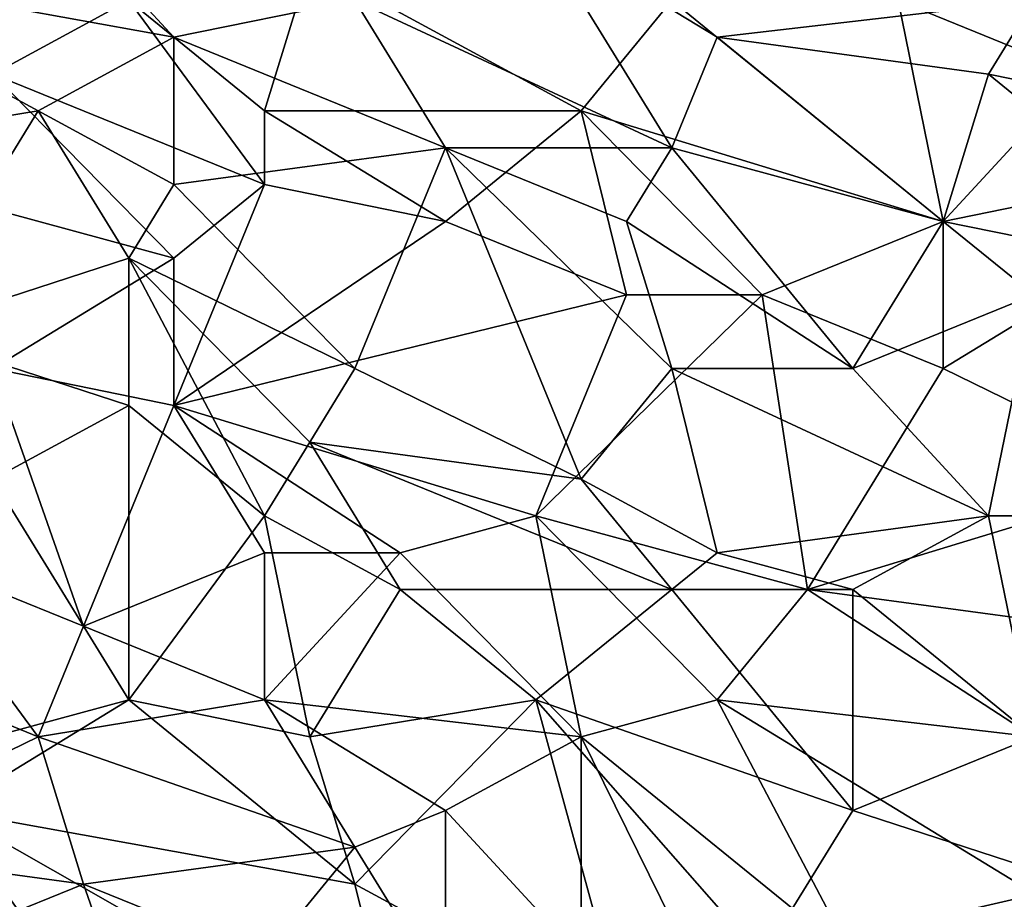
# Model space of a CAD drawing. Extents: x -0.7 to 0.7, y -0.35 to 0.35.
# Tile 101 of 226: x -0.2994 to -0.2163, y -0.2882 to -0.214. Entities that reach past the tile are written whole.
import ezdxf

# ---------------------------------------------------------------- set-up
doc = ezdxf.new("R2010")
doc.units = 0

msp = doc.modelspace()

# ---------------------------------------------------------------- linework, layer by layer
for points in [[(-0.286361, -0.215451, 0.412425), (-0.320728, -0.209236, 0.41243), (-0.297816, -0.203022, 0.41242)], [(-0.286361, -0.215451, 0.412425), (-0.297816, -0.203022, 0.41242), (-0.271086, -0.212344, 0.412412)], [(-0.244357, -0.224773, 0.41243), (-0.271086, -0.212344, 0.412412), (-0.255812, -0.206129, 0.412413)], [(-0.240538, -0.215451, 0.412407), (-0.255812, -0.206129, 0.412413), (-0.213808, -0.212344, 0.4124)], [(-0.244357, -0.224773, 0.41243), (-0.255812, -0.206129, 0.412413), (-0.240538, -0.215451, 0.412407)], [(-0.297816, -0.221665, 0.412422), (-0.320728, -0.209236, 0.41243), (-0.286361, -0.215451, 0.412425)], [(-0.316909, -0.224773, 0.412447), (-0.320728, -0.209236, 0.41243), (-0.297816, -0.221665, 0.412422)], [(-0.278724, -0.221665, 0.437057), (-0.274905, -0.209236, 0.437046), (-0.290179, -0.212344, 0.437041)], [(-0.251994, -0.221665, 0.43707), (-0.274905, -0.209236, 0.437046), (-0.278724, -0.221665, 0.437057)], [(-0.251994, -0.221665, 0.43707), (-0.244357, -0.212344, 0.437076), (-0.274905, -0.209236, 0.437046)], [(-0.301635, -0.218558, 0.437022), (-0.290179, -0.212344, 0.437041), (-0.309272, -0.212344, 0.437038)], [(-0.301635, -0.218558, 0.437022), (-0.278724, -0.22788, 0.437051), (-0.290179, -0.212344, 0.437041)], [(-0.278724, -0.22788, 0.437051), (-0.278724, -0.221665, 0.437057), (-0.290179, -0.212344, 0.437041)], [(-0.286361, -0.215451, 0.412425), (-0.271086, -0.212344, 0.412412), (-0.263449, -0.224773, 0.412422)], [(-0.263449, -0.224773, 0.412422), (-0.271086, -0.212344, 0.412412), (-0.244357, -0.224773, 0.41243)], [(-0.221445, -0.230987, 0.437055), (-0.244357, -0.212344, 0.437076), (-0.251994, -0.221665, 0.43707)], [(-0.221445, -0.230987, 0.437055), (-0.225264, -0.212344, 0.437063), (-0.244357, -0.212344, 0.437076)], [(-0.240538, -0.215451, 0.412407), (-0.213808, -0.212344, 0.4124), (-0.217627, -0.218558, 0.412413)], [(-0.209989, -0.218558, 0.437082), (-0.206171, -0.212344, 0.437074), (-0.225264, -0.212344, 0.437063)], [(-0.221445, -0.230987, 0.437055), (-0.209989, -0.218558, 0.437082), (-0.225264, -0.212344, 0.437063)], [(-0.217627, -0.218558, 0.412413), (-0.213808, -0.212344, 0.4124), (-0.202352, -0.221665, 0.412409)], [(-0.297816, -0.221665, 0.412422), (-0.286361, -0.215451, 0.412425), (-0.286361, -0.22788, 0.412417)], [(-0.286361, -0.22788, 0.412417), (-0.286361, -0.215451, 0.412425), (-0.263449, -0.224773, 0.412422)], [(-0.244357, -0.224773, 0.41243), (-0.240538, -0.215451, 0.412407), (-0.221445, -0.230987, 0.412425)], [(-0.221445, -0.230987, 0.412425), (-0.240538, -0.215451, 0.412407), (-0.217627, -0.218558, 0.412413)], [(-0.309272, -0.22788, 0.437014), (-0.286361, -0.234095, 0.437027), (-0.301635, -0.218558, 0.437022)], [(-0.286361, -0.234095, 0.437027), (-0.278724, -0.22788, 0.437051), (-0.301635, -0.218558, 0.437022)], [(-0.221445, -0.230987, 0.437055), (-0.206171, -0.234095, 0.437061), (-0.209989, -0.218558, 0.437082)], [(-0.221445, -0.230987, 0.412425), (-0.217627, -0.218558, 0.412413), (-0.206171, -0.22788, 0.41241)], [(-0.206171, -0.22788, 0.41241), (-0.217627, -0.218558, 0.412413), (-0.202352, -0.221665, 0.412409)], [(-0.309272, -0.240309, 0.412433), (-0.316909, -0.224773, 0.412447), (-0.297816, -0.221665, 0.412422)], [(-0.290179, -0.234095, 0.412424), (-0.309272, -0.240309, 0.412433), (-0.297816, -0.221665, 0.412422)], [(-0.290179, -0.234095, 0.412424), (-0.297816, -0.221665, 0.412422), (-0.286361, -0.22788, 0.412417)], [(-0.263449, -0.230987, 0.437065), (-0.251994, -0.221665, 0.43707), (-0.278724, -0.221665, 0.437057)], [(-0.263449, -0.230987, 0.437065), (-0.278724, -0.221665, 0.437057), (-0.278724, -0.22788, 0.437051)], [(-0.248175, -0.237202, 0.437057), (-0.251994, -0.221665, 0.43707), (-0.263449, -0.230987, 0.437065)], [(-0.236719, -0.237202, 0.437059), (-0.221445, -0.230987, 0.437055), (-0.251994, -0.221665, 0.43707)], [(-0.248175, -0.237202, 0.437057), (-0.236719, -0.237202, 0.437059), (-0.251994, -0.221665, 0.43707)], [(-0.271086, -0.243417, 0.412422), (-0.286361, -0.22788, 0.412417), (-0.263449, -0.224773, 0.412422)], [(-0.251994, -0.252738, 0.412442), (-0.271086, -0.243417, 0.412422), (-0.263449, -0.224773, 0.412422)], [(-0.248175, -0.230987, 0.412412), (-0.263449, -0.224773, 0.412422), (-0.244357, -0.224773, 0.41243)], [(-0.244357, -0.243417, 0.412415), (-0.263449, -0.224773, 0.412422), (-0.248175, -0.230987, 0.412412)], [(-0.251994, -0.252738, 0.412442), (-0.263449, -0.224773, 0.412422), (-0.244357, -0.243417, 0.412415)], [(-0.248175, -0.230987, 0.412412), (-0.244357, -0.224773, 0.41243), (-0.229082, -0.243417, 0.412413)], [(-0.229082, -0.243417, 0.412413), (-0.244357, -0.224773, 0.41243), (-0.221445, -0.230987, 0.412425)], [(-0.301635, -0.243417, 0.437018), (-0.286361, -0.234095, 0.437027), (-0.309272, -0.22788, 0.437014)], [(-0.290179, -0.234095, 0.412424), (-0.286361, -0.22788, 0.412417), (-0.271086, -0.243417, 0.412422)], [(-0.286361, -0.246524, 0.437018), (-0.263449, -0.230987, 0.437065), (-0.278724, -0.22788, 0.437051)], [(-0.286361, -0.234095, 0.437027), (-0.286361, -0.246524, 0.437018), (-0.278724, -0.22788, 0.437051)], [(-0.213808, -0.237202, 0.412398), (-0.221445, -0.230987, 0.412425), (-0.206171, -0.22788, 0.41241)], [(-0.286361, -0.246524, 0.437018), (-0.248175, -0.237202, 0.437057), (-0.263449, -0.230987, 0.437065)], [(-0.244357, -0.243417, 0.412415), (-0.248175, -0.230987, 0.412412), (-0.229082, -0.243417, 0.412413)], [(-0.221445, -0.243417, 0.437058), (-0.221445, -0.230987, 0.437055), (-0.236719, -0.237202, 0.437059)], [(-0.229082, -0.243417, 0.412413), (-0.221445, -0.230987, 0.412425), (-0.213808, -0.237202, 0.412398)], [(-0.221445, -0.243417, 0.437058), (-0.206171, -0.234095, 0.437061), (-0.221445, -0.230987, 0.437055)], [(-0.290179, -0.246524, 0.412449), (-0.309272, -0.240309, 0.412433), (-0.290179, -0.234095, 0.412424)], [(-0.286361, -0.246524, 0.437018), (-0.286361, -0.234095, 0.437027), (-0.301635, -0.243417, 0.437018)], [(-0.274905, -0.249631, 0.412451), (-0.290179, -0.234095, 0.412424), (-0.271086, -0.243417, 0.412422)], [(-0.278724, -0.255846, 0.412445), (-0.290179, -0.234095, 0.412424), (-0.274905, -0.249631, 0.412451)], [(-0.278724, -0.255846, 0.412445), (-0.290179, -0.246524, 0.412449), (-0.290179, -0.234095, 0.412424)], [(-0.202352, -0.252738, 0.437063), (-0.206171, -0.234095, 0.437061), (-0.221445, -0.243417, 0.437058)], [(-0.255812, -0.255846, 0.437055), (-0.248175, -0.237202, 0.437057), (-0.286361, -0.246524, 0.437018)], [(-0.255812, -0.255846, 0.437055), (-0.236719, -0.237202, 0.437059), (-0.248175, -0.237202, 0.437057)], [(-0.232901, -0.26206, 0.437072), (-0.236719, -0.237202, 0.437059), (-0.255812, -0.255846, 0.437055)], [(-0.232901, -0.26206, 0.437072), (-0.221445, -0.243417, 0.437058), (-0.236719, -0.237202, 0.437059)], [(-0.217627, -0.255846, 0.412419), (-0.229082, -0.243417, 0.412413), (-0.213808, -0.237202, 0.412398)], [(-0.202352, -0.255846, 0.412411), (-0.217627, -0.255846, 0.412419), (-0.213808, -0.237202, 0.412398)], [(-0.301635, -0.252738, 0.412446), (-0.309272, -0.240309, 0.412433), (-0.290179, -0.246524, 0.412449)], [(-0.309272, -0.258953, 0.437033), (-0.293998, -0.265168, 0.437027), (-0.301635, -0.243417, 0.437018)], [(-0.293998, -0.265168, 0.437027), (-0.286361, -0.246524, 0.437018), (-0.301635, -0.243417, 0.437018)], [(-0.274905, -0.249631, 0.412451), (-0.271086, -0.243417, 0.412422), (-0.251994, -0.252738, 0.412442)], [(-0.251994, -0.252738, 0.412442), (-0.244357, -0.243417, 0.412415), (-0.240538, -0.258953, 0.412423)], [(-0.217627, -0.255846, 0.412419), (-0.244357, -0.243417, 0.412415), (-0.229082, -0.243417, 0.412413)], [(-0.240538, -0.258953, 0.412423), (-0.244357, -0.243417, 0.412415), (-0.217627, -0.255846, 0.412419)], [(-0.232901, -0.26206, 0.437072), (-0.202352, -0.252738, 0.437063), (-0.221445, -0.243417, 0.437058)], [(-0.290179, -0.271382, 0.41245), (-0.301635, -0.252738, 0.412446), (-0.290179, -0.246524, 0.412449)], [(-0.278724, -0.258953, 0.437042), (-0.286361, -0.246524, 0.437018), (-0.293998, -0.265168, 0.437027)], [(-0.290179, -0.271382, 0.41245), (-0.290179, -0.246524, 0.412449), (-0.278724, -0.255846, 0.412445)], [(-0.267268, -0.258953, 0.437033), (-0.255812, -0.255846, 0.437055), (-0.286361, -0.246524, 0.437018)], [(-0.278724, -0.258953, 0.437042), (-0.267268, -0.258953, 0.437033), (-0.286361, -0.246524, 0.437018)], [(-0.267268, -0.26206, 0.412431), (-0.278724, -0.255846, 0.412445), (-0.274905, -0.249631, 0.412451)], [(-0.244357, -0.26206, 0.412411), (-0.274905, -0.249631, 0.412451), (-0.251994, -0.252738, 0.412442)], [(-0.267268, -0.26206, 0.412431), (-0.274905, -0.249631, 0.412451), (-0.244357, -0.26206, 0.412411)], [(-0.313091, -0.277597, 0.412465), (-0.301635, -0.252738, 0.412446), (-0.290179, -0.271382, 0.41245)], [(-0.244357, -0.26206, 0.412411), (-0.251994, -0.252738, 0.412442), (-0.240538, -0.258953, 0.412423)], [(-0.209989, -0.265168, 0.437055), (-0.202352, -0.252738, 0.437063), (-0.232901, -0.26206, 0.437072)], [(-0.274905, -0.27449, 0.412453), (-0.290179, -0.271382, 0.41245), (-0.278724, -0.255846, 0.412445)], [(-0.274905, -0.27449, 0.412453), (-0.278724, -0.255846, 0.412445), (-0.267268, -0.26206, 0.412431)], [(-0.251994, -0.27449, 0.437026), (-0.255812, -0.255846, 0.437055), (-0.267268, -0.258953, 0.437033)], [(-0.240538, -0.271382, 0.43704), (-0.232901, -0.26206, 0.437072), (-0.255812, -0.255846, 0.437055)], [(-0.251994, -0.27449, 0.437026), (-0.240538, -0.271382, 0.43704), (-0.255812, -0.255846, 0.437055)], [(-0.229082, -0.26206, 0.412408), (-0.240538, -0.258953, 0.412423), (-0.217627, -0.255846, 0.412419)], [(-0.229082, -0.26206, 0.412408), (-0.217627, -0.255846, 0.412419), (-0.213808, -0.27449, 0.412395)], [(-0.213808, -0.27449, 0.412395), (-0.217627, -0.255846, 0.412419), (-0.202352, -0.255846, 0.412411)], [(-0.297816, -0.27449, 0.437016), (-0.293998, -0.265168, 0.437027), (-0.309272, -0.258953, 0.437033)], [(-0.305453, -0.271382, 0.437039), (-0.297816, -0.27449, 0.437016), (-0.309272, -0.258953, 0.437033)], [(-0.278724, -0.271382, 0.437047), (-0.278724, -0.258953, 0.437042), (-0.293998, -0.265168, 0.437027)], [(-0.278724, -0.271382, 0.437047), (-0.267268, -0.258953, 0.437033), (-0.278724, -0.258953, 0.437042)], [(-0.278724, -0.271382, 0.437047), (-0.251994, -0.27449, 0.437026), (-0.267268, -0.258953, 0.437033)], [(-0.244357, -0.26206, 0.412411), (-0.240538, -0.258953, 0.412423), (-0.229082, -0.26206, 0.412408)], [(-0.274905, -0.27449, 0.412453), (-0.267268, -0.26206, 0.412431), (-0.255812, -0.271382, 0.412456)], [(-0.255812, -0.271382, 0.412456), (-0.267268, -0.26206, 0.412431), (-0.244357, -0.26206, 0.412411)], [(-0.229082, -0.280704, 0.412431), (-0.255812, -0.271382, 0.412456), (-0.244357, -0.26206, 0.412411)], [(-0.229082, -0.280704, 0.412431), (-0.244357, -0.26206, 0.412411), (-0.229082, -0.26206, 0.412408)], [(-0.240538, -0.271382, 0.43704), (-0.213808, -0.27449, 0.437052), (-0.232901, -0.26206, 0.437072)], [(-0.232901, -0.26206, 0.437072), (-0.213808, -0.27449, 0.437052), (-0.209989, -0.265168, 0.437055)], [(-0.229082, -0.280704, 0.412431), (-0.229082, -0.26206, 0.412408), (-0.213808, -0.27449, 0.412395)], [(-0.297816, -0.27449, 0.437016), (-0.278724, -0.271382, 0.437047), (-0.293998, -0.265168, 0.437027)], [(-0.316909, -0.283811, 0.437005), (-0.297816, -0.27449, 0.437016), (-0.305453, -0.271382, 0.437039)], [(-0.290179, -0.271382, 0.41245), (-0.305453, -0.280704, 0.412486), (-0.313091, -0.277597, 0.412465)], [(-0.290179, -0.271382, 0.41245), (-0.271086, -0.286919, 0.412462), (-0.305453, -0.280704, 0.412486)], [(-0.271086, -0.283811, 0.437034), (-0.278724, -0.271382, 0.437047), (-0.297816, -0.27449, 0.437016)], [(-0.271086, -0.286919, 0.412462), (-0.290179, -0.271382, 0.41245), (-0.274905, -0.27449, 0.412453)], [(-0.263449, -0.280704, 0.437029), (-0.251994, -0.27449, 0.437026), (-0.278724, -0.271382, 0.437047)], [(-0.271086, -0.283811, 0.437034), (-0.263449, -0.280704, 0.437029), (-0.278724, -0.271382, 0.437047)], [(-0.271086, -0.286919, 0.412462), (-0.274905, -0.27449, 0.412453), (-0.255812, -0.271382, 0.412456)], [(-0.248175, -0.299348, 0.412455), (-0.271086, -0.286919, 0.412462), (-0.255812, -0.271382, 0.412456)], [(-0.255812, -0.271382, 0.412456), (-0.229082, -0.280704, 0.412431), (-0.236719, -0.293133, 0.412444)], [(-0.248175, -0.299348, 0.412455), (-0.255812, -0.271382, 0.412456), (-0.236719, -0.293133, 0.412444)], [(-0.229082, -0.293133, 0.437041), (-0.240538, -0.271382, 0.43704), (-0.251994, -0.27449, 0.437026)], [(-0.209989, -0.290026, 0.43704), (-0.213808, -0.27449, 0.437052), (-0.240538, -0.271382, 0.43704)], [(-0.229082, -0.293133, 0.437041), (-0.209989, -0.290026, 0.43704), (-0.240538, -0.271382, 0.43704)], [(-0.293998, -0.286919, 0.437016), (-0.297816, -0.27449, 0.437016), (-0.316909, -0.283811, 0.437005)], [(-0.293998, -0.286919, 0.437016), (-0.271086, -0.283811, 0.437034), (-0.297816, -0.27449, 0.437016)], [(-0.251994, -0.293133, 0.437043), (-0.251994, -0.27449, 0.437026), (-0.263449, -0.280704, 0.437029)], [(-0.244357, -0.290026, 0.43705), (-0.229082, -0.293133, 0.437041), (-0.251994, -0.27449, 0.437026)], [(-0.251994, -0.293133, 0.437043), (-0.244357, -0.290026, 0.43705), (-0.251994, -0.27449, 0.437026)], [(-0.209989, -0.286919, 0.412408), (-0.229082, -0.280704, 0.412431), (-0.213808, -0.27449, 0.412395)], [(-0.267268, -0.302455, 0.412461), (-0.305453, -0.280704, 0.412486), (-0.271086, -0.286919, 0.412462)], [(-0.290179, -0.302455, 0.412494), (-0.305453, -0.280704, 0.412486), (-0.267268, -0.302455, 0.412461)], [(-0.290179, -0.302455, 0.412494), (-0.305453, -0.296241, 0.412503), (-0.305453, -0.280704, 0.412486)], [(-0.263449, -0.296241, 0.437053), (-0.263449, -0.280704, 0.437029), (-0.271086, -0.283811, 0.437034)], [(-0.263449, -0.296241, 0.437053), (-0.251994, -0.293133, 0.437043), (-0.263449, -0.280704, 0.437029)], [(-0.236719, -0.293133, 0.412444), (-0.229082, -0.280704, 0.412431), (-0.209989, -0.286919, 0.412408)], [(-0.309272, -0.293133, 0.43701), (-0.293998, -0.286919, 0.437016), (-0.316909, -0.283811, 0.437005)], [(-0.278724, -0.293133, 0.437026), (-0.271086, -0.283811, 0.437034), (-0.293998, -0.286919, 0.437016)], [(-0.278724, -0.293133, 0.437026), (-0.263449, -0.296241, 0.437053), (-0.271086, -0.283811, 0.437034)], [(-0.286361, -0.30867, 0.437036), (-0.293998, -0.286919, 0.437016), (-0.309272, -0.293133, 0.43701)], [(-0.286361, -0.30867, 0.437036), (-0.278724, -0.293133, 0.437026), (-0.293998, -0.286919, 0.437016)], [(-0.267268, -0.302455, 0.412461), (-0.271086, -0.286919, 0.412462), (-0.248175, -0.299348, 0.412455)], [(-0.236719, -0.293133, 0.412444), (-0.209989, -0.286919, 0.412408), (-0.209989, -0.299348, 0.412401)]]:
    msp.add_3dface(points)

doc.saveas('drawing.dxf')
